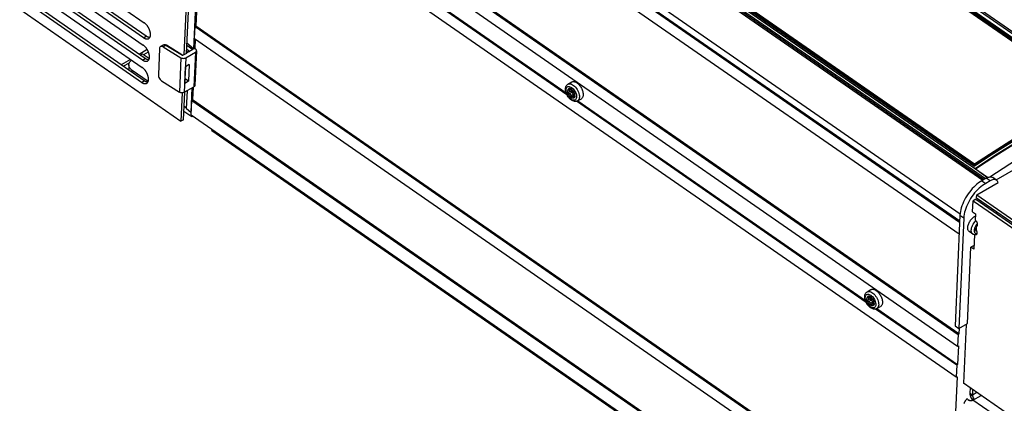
# Model space of a CAD drawing. Extents: x 0 to 594, y 0 to 420.
# Tile 30 of 55: x 495 to 535, y 105 to 121. Entities that reach past the tile are written whole.
import ezdxf

# ---------------------------------------------------------------- set-up
doc = ezdxf.new("R2010")
doc.units = 0
doc.header["$LTSCALE"] = 32.67
doc.layers.get('0').update_dxf_attribs({"linetype": 'CONTINUOUS'})
for name, color, linetype in [('DATUM_AXIS', 7, 'CONTINUOUS'), ('DRAFTS', 7, 'CONTINUOUS'), ('ROUNDS', 7, 'CONTINUOUS')]:
    doc.layers.add(name, color=color, linetype=linetype)

msp = doc.modelspace()

# ---------------------------------------------------------------- linework, layer by layer
at = {"color": 9, "linetype": 'CONTINUOUS'}
for p, q in [((509.017, 139.366), (540.111, 117.804)), ((503.48, 136.195), (534.604, 114.612)), ((502.57, 134.766), (533.657, 113.209)), ((499.781, 120.517), (499.89, 120.58)), ((500.702, 120.197), (500.593, 120.134)), ((500.639, 120.216), (500.603, 120.21)), ((500.65, 120.216), (500.639, 120.216)), ((500.702, 120.197), (500.691, 120.203)), ((501.396, 119.774), (500.702, 120.197)), ((501.58, 120.207), (501.83, 120.026)), ((501.572, 120.038), (501.697, 119.948)), ((501.931, 119.911), (501.867, 118.482)), ((499.74, 119.591), (499.848, 119.654)), ((501.33, 119.686), (501.266, 118.26)), ((501.536, 119.682), (501.472, 118.253)), ((499.698, 118.665), (499.807, 118.728)), ((517.475, 118.36), (517.432, 118.335)), ((517.553, 118.246), (517.452, 118.187)), ((517.612, 118.165), (517.511, 118.107)), ((517.533, 118.371), (517.522, 118.365)), ((517.657, 118.085), (517.626, 118.067)), ((534.562, 114.588), (534.721, 114.478)), ((533.653, 113.159), (533.812, 113.049)), ((529.89, 109.751), (529.846, 109.726)), ((529.968, 109.637), (529.867, 109.578)), ((530.026, 109.556), (529.925, 109.498)), ((529.947, 109.762), (529.937, 109.756)), ((530.071, 109.476), (530.04, 109.458))]:
    msp.add_line(p, q, dxfattribs=at)
at = {"color": 7, "linetype": 'CONTINUOUS'}
for p, q in [((534.64, 114.633), (503.516, 136.216)), ((502.521, 134.448), (533.64, 112.869)), ((502.557, 134.48), (533.642, 112.924)), ((502.499, 133.961), (533.618, 112.381)), ((517.802, 132.918), (539.315, 118)), ((517.951, 133.08), (540.04, 117.763)), ((502.353, 129.927), (533.61, 108.252)), ((512.623, 129.993), (534.712, 114.675)), ((512.826, 130.045), (534.255, 115.185)), ((502.317, 129.895), (533.573, 108.22)), ((502.295, 129.408), (533.552, 107.733)), ((502.34, 128.056), (533.494, 106.452)), ((501.783, 127.106), (501.456, 119.8)), ((501.564, 119.863), (501.89, 127.14)), ((502.184, 127.31), (501.859, 120.051)), ((517.348, 118.151), (505.302, 126.504)), ((505.373, 126.512), (517.314, 118.232)), ((495.533, 124.1), (499.809, 121.135)), ((499.781, 120.517), (495.505, 123.483)), ((499.89, 120.58), (495.613, 123.545)), ((495.491, 123.174), (499.767, 120.209)), ((499.74, 119.591), (495.463, 122.557)), ((499.848, 119.654), (495.572, 122.619)), ((495.45, 122.248), (499.726, 119.283)), ((494.643, 121.693), (501.333, 117.054)), ((499.698, 118.665), (495.422, 121.63)), ((499.807, 118.728), (495.53, 121.693)), ((501.953, 121.006), (533.107, 99.403)), ((500.563, 120.194), (500.483, 120.147)), ((500.593, 120.134), (501.33, 119.686)), ((500.727, 120.2), (500.718, 120.205)), ((501.412, 119.783), (500.727, 120.2)), ((501.859, 120.051), (501.583, 120.287)), ((499.937, 120.021), (499.601, 119.826)), ((499.787, 119.821), (499.982, 119.934)), ((500.443, 120.069), (500.395, 118.979)), ((501.449, 119.805), (501.396, 119.774)), ((501.449, 119.805), (501.456, 119.8)), ((501.564, 119.863), (501.456, 119.8)), ((501.536, 119.682), (501.931, 119.911)), ((501.83, 120.026), (501.564, 119.872)), ((501.569, 119.963), (501.637, 119.914)), ((501.859, 120.051), (501.896, 120.073)), ((501.939, 120.041), (501.896, 120.073)), ((501.977, 119.976), (501.913, 118.547)), ((499.242, 119.618), (498.85, 119.391)), ((498.939, 119.33), (499.195, 119.478)), ((501.49, 118.622), (501.521, 119.314)), ((501.507, 118.807), (501.53, 119.319)), ((501.676, 119.404), (501.521, 119.314)), ((501.676, 119.404), (501.645, 118.712)), ((500.531, 118.735), (501.266, 118.26)), ((501.472, 118.253), (501.867, 118.482)), ((501.645, 118.712), (501.49, 118.622)), ((501.507, 118.807), (501.498, 118.801)), ((501.645, 118.712), (501.507, 118.807)), ((517.389, 118.59), (517.545, 118.681)), ((501.385, 118.231), (501.333, 117.054)), ((501.441, 117.117), (501.492, 118.265)), ((501.786, 118.435), (501.74, 117.41)), ((517.433, 118.26), (517.425, 118.256)), ((517.533, 118.317), (517.433, 118.259)), ((517.541, 118.367), (517.517, 118.353)), ((517.532, 118.28), (517.523, 118.31)), ((517.544, 118.251), (517.532, 118.28)), ((517.65, 118.128), (517.581, 118.088)), ((517.639, 118.122), (517.637, 118.123)), ((517.663, 118.203), (517.649, 118.237)), ((517.656, 118.177), (517.658, 118.178)), ((517.659, 118.178), (517.658, 118.178)), ((517.673, 118.168), (517.663, 118.203)), ((517.679, 118.135), (517.673, 118.168)), ((517.68, 118.104), (517.679, 118.135)), ((501.816, 117.95), (532.97, 96.346)), ((529.762, 109.542), (517.74, 117.879)), ((517.79, 117.898), (517.946, 117.988)), ((517.793, 117.9), (529.728, 109.623)), ((501.457, 117.475), (501.785, 117.248)), ((501.74, 117.41), (501.757, 117.42)), ((501.785, 117.248), (501.787, 117.299)), ((501.785, 117.248), (501.826, 117.272)), ((501.441, 117.117), (501.333, 117.054)), ((502.613, 116.674), (502.615, 116.725)), ((502.613, 116.674), (534.338, 94.673)), ((533.653, 113.159), (533.447, 108.567)), ((533.812, 113.049), (533.606, 108.457)), ((534.183, 112.377), (534.034, 112.48)), ((534.335, 112.651), (534.336, 112.658)), ((534.336, 112.647), (534.335, 112.651)), ((534.337, 112.645), (534.336, 112.647)), ((534.338, 112.645), (534.337, 112.645)), ((529.804, 109.982), (529.959, 110.072)), ((529.848, 109.651), (529.84, 109.647)), ((529.947, 109.708), (529.848, 109.651)), ((529.955, 109.758), (529.931, 109.744)), ((529.946, 109.671), (529.937, 109.701)), ((529.959, 109.642), (529.946, 109.671)), ((530.064, 109.52), (529.995, 109.48)), ((530.054, 109.513), (530.052, 109.515)), ((530.078, 109.594), (530.064, 109.628)), ((530.071, 109.568), (530.072, 109.569)), ((530.074, 109.569), (530.072, 109.569)), ((530.088, 109.559), (530.078, 109.594)), ((530.093, 109.526), (530.088, 109.559)), ((530.094, 109.495), (530.093, 109.526)), ((533.516, 106.939), (530.155, 109.27)), ((530.205, 109.289), (530.36, 109.38)), ((530.207, 109.291), (533.553, 106.971)), ((533.447, 108.567), (533.606, 108.457)), ((533.61, 108.252), (533.573, 108.22)), ((533.62, 108.465), (533.61, 108.252)), ((533.573, 108.22), (533.552, 107.733)), ((533.552, 107.733), (533.587, 107.743)), ((533.587, 107.743), (533.553, 106.971)), ((533.516, 106.939), (533.494, 106.452)), ((533.553, 106.971), (533.516, 106.939)), ((533.53, 106.462), (533.258, 100.396)), ((533.494, 106.452), (533.53, 106.462))]:
    msp.add_line(p, q, dxfattribs=at)
for points in [[(499.995, 120.48), (499.999, 120.482), (500.006, 120.487), (500.013, 120.492), (500.019, 120.498), (500.025, 120.504), (500.031, 120.51), (500.036, 120.518), (500.041, 120.525), (500.046, 120.533), (500.05, 120.542), (500.054, 120.55), (500.057, 120.56), (500.06, 120.569), (500.063, 120.579), (500.065, 120.59), (500.067, 120.601), (500.069, 120.612), (500.07, 120.623), (500.071, 120.635), (500.071, 120.647), (500.071, 120.659), (500.071, 120.671), (500.07, 120.684), (500.068, 120.697), (500.067, 120.71), (500.065, 120.723), (500.062, 120.737), (500.059, 120.75), (500.056, 120.764), (500.052, 120.778), (500.048, 120.792), (500.044, 120.805), (500.039, 120.819), (500.034, 120.833), (500.028, 120.847), (500.023, 120.861), (500.017, 120.875), (500.01, 120.889), (500.003, 120.902), (499.996, 120.916), (499.989, 120.929), (499.981, 120.942), (499.973, 120.956), (499.965, 120.968), (499.956, 120.981), (499.948, 120.994), (499.939, 121.006), (499.93, 121.018), (499.92, 121.029), (499.911, 121.041), (499.901, 121.052), (499.891, 121.063), (499.881, 121.073), (499.871, 121.083), (499.861, 121.093), (499.851, 121.102), (499.84, 121.111), (499.83, 121.119), (499.819, 121.127), (499.809, 121.135)], [(499.781, 120.517), (499.792, 120.51), (499.802, 120.504), (499.813, 120.497), (499.823, 120.492), (499.834, 120.487), (499.844, 120.482), (499.855, 120.478), (499.865, 120.474), (499.875, 120.471), (499.885, 120.468), (499.895, 120.466), (499.905, 120.464), (499.915, 120.463), (499.924, 120.463), (499.933, 120.463), (499.942, 120.463), (499.951, 120.465), (499.96, 120.466), (499.968, 120.468), (499.976, 120.471), (499.984, 120.474), (499.992, 120.478), (499.995, 120.48)], [(500.041, 120.526), (500.032, 120.526), (500.023, 120.526), (500.013, 120.527), (500.004, 120.529), (499.994, 120.531), (499.984, 120.534), (499.973, 120.537), (499.963, 120.541), (499.953, 120.545), (499.942, 120.549), (499.932, 120.555), (499.921, 120.56), (499.911, 120.566), (499.9, 120.573), (499.89, 120.58)], [(499.954, 119.554), (499.957, 119.556), (499.964, 119.561), (499.971, 119.566), (499.977, 119.572), (499.983, 119.578), (499.989, 119.584), (499.994, 119.592), (499.999, 119.599), (500.004, 119.607), (500.008, 119.616), (500.012, 119.624), (500.016, 119.634), (500.019, 119.643), (500.022, 119.653), (500.024, 119.664), (500.026, 119.674), (500.027, 119.686), (500.029, 119.697), (500.029, 119.709), (500.03, 119.721), (500.029, 119.733), (500.029, 119.745), (500.028, 119.758), (500.027, 119.771), (500.025, 119.784), (500.023, 119.797), (500.021, 119.811), (500.018, 119.824), (500.014, 119.838), (500.011, 119.852), (500.007, 119.865), (500.002, 119.879), (499.998, 119.893), (499.992, 119.907), (499.987, 119.921), (499.981, 119.935), (499.975, 119.949), (499.969, 119.962), (499.962, 119.976), (499.955, 119.99), (499.947, 120.003), (499.94, 120.016), (499.932, 120.029), (499.923, 120.042), (499.915, 120.055), (499.906, 120.068), (499.897, 120.08), (499.888, 120.092), (499.879, 120.103), (499.869, 120.115), (499.86, 120.126), (499.85, 120.137), (499.84, 120.147), (499.83, 120.157), (499.819, 120.167), (499.809, 120.176), (499.799, 120.185), (499.788, 120.193), (499.778, 120.201), (499.767, 120.209)], [(500.483, 120.147), (500.479, 120.145), (500.46, 120.126), (500.448, 120.101), (500.443, 120.069)], [(500.593, 120.134), (500.561, 120.149), (500.53, 120.156), (500.502, 120.155), (500.483, 120.147)], [(500.645, 120.221), (500.624, 120.217), (500.598, 120.21), (500.575, 120.2), (500.563, 120.194)], [(500.666, 120.222), (500.652, 120.221), (500.645, 120.221)], [(500.693, 120.217), (500.691, 120.217), (500.679, 120.22), (500.666, 120.222)], [(500.718, 120.205), (500.702, 120.213), (500.693, 120.217)], [(501.931, 119.911), (501.955, 119.929), (501.971, 119.951), (501.977, 119.976)], [(501.977, 119.976), (501.974, 119.998), (501.961, 120.021), (501.939, 120.041)], [(499.912, 118.628), (499.916, 118.63), (499.923, 118.635), (499.93, 118.64), (499.936, 118.645), (499.942, 118.652), (499.948, 118.658), (499.953, 118.665), (499.958, 118.673), (499.963, 118.681), (499.967, 118.689), (499.971, 118.698), (499.974, 118.708), (499.977, 118.717), (499.98, 118.727), (499.982, 118.738), (499.984, 118.748), (499.986, 118.759), (499.987, 118.771), (499.988, 118.783), (499.988, 118.795), (499.988, 118.807), (499.987, 118.819), (499.987, 118.832), (499.985, 118.845), (499.984, 118.858), (499.982, 118.871), (499.979, 118.885), (499.976, 118.898), (499.973, 118.912), (499.969, 118.926), (499.965, 118.939), (499.961, 118.953), (499.956, 118.967), (499.951, 118.981), (499.945, 118.995), (499.94, 119.009), (499.933, 119.023), (499.927, 119.036), (499.92, 119.05), (499.913, 119.064), (499.906, 119.077), (499.898, 119.09), (499.89, 119.103), (499.882, 119.116), (499.873, 119.129), (499.865, 119.141), (499.856, 119.154), (499.847, 119.166), (499.837, 119.177), (499.828, 119.189), (499.818, 119.2), (499.808, 119.21), (499.798, 119.221), (499.788, 119.231), (499.778, 119.24), (499.768, 119.25), (499.757, 119.259), (499.747, 119.267), (499.736, 119.275), (499.726, 119.283)], [(499.74, 119.591), (499.75, 119.584), (499.761, 119.578), (499.771, 119.571), (499.782, 119.566), (499.792, 119.56), (499.803, 119.556), (499.813, 119.552), (499.823, 119.548), (499.834, 119.545), (499.844, 119.542), (499.854, 119.54), (499.863, 119.538), (499.873, 119.537), (499.882, 119.537), (499.892, 119.537), (499.901, 119.537), (499.91, 119.538), (499.918, 119.54), (499.927, 119.542), (499.935, 119.545), (499.943, 119.548), (499.95, 119.552), (499.954, 119.554)], [(500, 119.6), (499.991, 119.6), (499.981, 119.6), (499.972, 119.601), (499.962, 119.603), (499.952, 119.605), (499.942, 119.608), (499.932, 119.611), (499.922, 119.614), (499.911, 119.619), (499.901, 119.623), (499.89, 119.629), (499.88, 119.634), (499.869, 119.64), (499.859, 119.647), (499.848, 119.654)], [(501.33, 119.686), (501.36, 119.671), (501.396, 119.662), (501.433, 119.658), (501.471, 119.661), (501.506, 119.669), (501.536, 119.682)], [(500.395, 118.979), (500.397, 118.943), (500.406, 118.904), (500.421, 118.864), (500.443, 118.826), (500.469, 118.79), (500.499, 118.76), (500.531, 118.735)], [(499.698, 118.665), (499.709, 118.658), (499.719, 118.651), (499.73, 118.645), (499.74, 118.64), (499.751, 118.634), (499.761, 118.63), (499.772, 118.626), (499.782, 118.622), (499.792, 118.619), (499.802, 118.616), (499.812, 118.614), (499.822, 118.612), (499.831, 118.611), (499.841, 118.611), (499.85, 118.611), (499.859, 118.611), (499.868, 118.612), (499.877, 118.614), (499.885, 118.616), (499.893, 118.619), (499.901, 118.622), (499.909, 118.626), (499.912, 118.628)], [(499.958, 118.674), (499.949, 118.674), (499.94, 118.674), (499.93, 118.675), (499.921, 118.677), (499.911, 118.679), (499.901, 118.682), (499.89, 118.685), (499.88, 118.688), (499.87, 118.693), (499.859, 118.697), (499.849, 118.702), (499.838, 118.708), (499.828, 118.714), (499.817, 118.721), (499.807, 118.728)], [(501.913, 118.547), (501.907, 118.522), (501.891, 118.5), (501.867, 118.482)], [(517.288, 118.399), (517.291, 118.433), (517.297, 118.464), (517.307, 118.493), (517.319, 118.518), (517.334, 118.541), (517.35, 118.56), (517.369, 118.577), (517.389, 118.59)], [(517.545, 118.681), (517.565, 118.69), (517.587, 118.696), (517.611, 118.698), (517.636, 118.696), (517.662, 118.69), (517.689, 118.681), (517.717, 118.669), (517.745, 118.653), (517.773, 118.633), (517.801, 118.611), (517.828, 118.585), (517.854, 118.558), (517.879, 118.527), (517.903, 118.495), (517.925, 118.462), (517.945, 118.426), (517.964, 118.39), (517.98, 118.354), (517.993, 118.317), (518.004, 118.28), (518.013, 118.244), (518.018, 118.209), (518.021, 118.175), (518.021, 118.143)], [(501.472, 118.253), (501.442, 118.239), (501.407, 118.232), (501.369, 118.23), (501.332, 118.234), (501.296, 118.244), (501.266, 118.26)], [(501.564, 118.306), (501.572, 118.284), (501.585, 118.26), (501.595, 118.246)], [(517.79, 117.898), (517.767, 117.887), (517.743, 117.879), (517.716, 117.874), (517.687, 117.874), (517.657, 117.877), (517.626, 117.884), (517.594, 117.896), (517.562, 117.912), (517.531, 117.931), (517.5, 117.954), (517.471, 117.98), (517.444, 118.009), (517.418, 118.039), (517.394, 118.071), (517.372, 118.105), (517.353, 118.141), (517.335, 118.177), (517.32, 118.214), (517.308, 118.251), (517.298, 118.289), (517.291, 118.326), (517.288, 118.363), (517.288, 118.399)], [(517.536, 118.379), (517.509, 118.394), (517.483, 118.404), (517.459, 118.408), (517.437, 118.406), (517.417, 118.399), (517.401, 118.385), (517.388, 118.366), (517.38, 118.342), (517.376, 118.314)], [(517.68, 118.104), (517.679, 118.089), (517.676, 118.075), (517.672, 118.062), (517.668, 118.051), (517.662, 118.04), (517.655, 118.031), (517.646, 118.024), (517.637, 118.018), (517.628, 118.013), (517.617, 118.01), (517.605, 118.009), (517.593, 118.009), (517.581, 118.011), (517.568, 118.015), (517.555, 118.02), (517.541, 118.026), (517.527, 118.034), (517.514, 118.044), (517.5, 118.055), (517.487, 118.067), (517.474, 118.08), (517.462, 118.094), (517.45, 118.109), (517.438, 118.125), (517.428, 118.142), (517.418, 118.159), (517.409, 118.176), (517.401, 118.194), (517.394, 118.212), (517.388, 118.23), (517.383, 118.248), (517.38, 118.265), (517.378, 118.282), (517.376, 118.298), (517.376, 118.314)], [(517.452, 118.187), (517.442, 118.19), (517.432, 118.195), (517.424, 118.202), (517.418, 118.21), (517.414, 118.219), (517.412, 118.228), (517.413, 118.237)], [(517.425, 118.256), (517.423, 118.254), (517.418, 118.25), (517.415, 118.244), (517.413, 118.237)], [(517.418, 118.359), (517.418, 118.366), (517.421, 118.371), (517.424, 118.374)], [(517.432, 118.335), (517.425, 118.343), (517.42, 118.351), (517.418, 118.359)], [(517.424, 118.374), (517.426, 118.375), (517.433, 118.376), (517.441, 118.375), (517.451, 118.373), (517.46, 118.368)], [(517.432, 118.335), (517.439, 118.326), (517.445, 118.316), (517.449, 118.308), (517.451, 118.299), (517.452, 118.29)], [(517.433, 118.26), (517.439, 118.263), (517.446, 118.271), (517.45, 118.279), (517.452, 118.29)], [(517.452, 118.187), (517.462, 118.185), (517.472, 118.182), (517.481, 118.176), (517.489, 118.169), (517.497, 118.16), (517.503, 118.149), (517.508, 118.137), (517.511, 118.122)], [(517.517, 118.353), (517.516, 118.353), (517.511, 118.351), (517.505, 118.351), (517.498, 118.352), (517.489, 118.354), (517.48, 118.357), (517.471, 118.362), (517.46, 118.368)], [(517.553, 118.059), (517.551, 118.058), (517.544, 118.056), (517.536, 118.057), (517.529, 118.061), (517.522, 118.067), (517.516, 118.076), (517.513, 118.085), (517.511, 118.096), (517.511, 118.122)], [(517.522, 118.365), (517.522, 118.359), (517.52, 118.355), (517.517, 118.353)], [(517.519, 118.296), (517.521, 118.307), (517.524, 118.312)], [(517.52, 118.299), (517.52, 118.29), (517.523, 118.281)], [(517.522, 118.365), (517.523, 118.369), (517.525, 118.371)], [(517.553, 118.246), (517.546, 118.249), (517.539, 118.255), (517.532, 118.263), (517.527, 118.272), (517.523, 118.281)], [(517.525, 118.371), (517.526, 118.372), (517.53, 118.372), (517.536, 118.369), (517.543, 118.365), (517.55, 118.359), (517.558, 118.352), (517.565, 118.344), (517.571, 118.336), (517.575, 118.328)], [(517.533, 118.317), (517.536, 118.319), (517.541, 118.326), (517.544, 118.334), (517.546, 118.344)], [(517.587, 118.333), (517.562, 118.358), (517.536, 118.379)], [(517.546, 118.344), (517.545, 118.355), (517.543, 118.365)], [(517.612, 118.165), (517.608, 118.179), (517.603, 118.194), (517.595, 118.208), (517.586, 118.221), (517.575, 118.232), (517.564, 118.24), (517.553, 118.246)], [(517.564, 118.07), (517.558, 118.063), (517.553, 118.059)], [(517.564, 118.07), (517.57, 118.079), (517.576, 118.085), (517.581, 118.088)], [(517.634, 118.248), (517.628, 118.253), (517.622, 118.259), (517.616, 118.266), (517.61, 118.274), (517.604, 118.283), (517.597, 118.292), (517.591, 118.301), (517.585, 118.31), (517.58, 118.319), (517.575, 118.328)], [(517.581, 118.088), (517.583, 118.09), (517.59, 118.092), (517.598, 118.092), (517.606, 118.089), (517.613, 118.084), (517.62, 118.077), (517.631, 118.059)], [(517.649, 118.237), (517.632, 118.271), (517.611, 118.303), (517.587, 118.333)], [(517.637, 118.123), (517.63, 118.129), (517.623, 118.137), (517.618, 118.146), (517.614, 118.156), (517.612, 118.165)], [(517.647, 118.127), (517.632, 118.137), (517.616, 118.152)], [(517.647, 118.053), (517.646, 118.052), (517.641, 118.052), (517.636, 118.054), (517.631, 118.059)], [(517.634, 118.248), (517.639, 118.242), (517.644, 118.234), (517.649, 118.225), (517.654, 118.216), (517.657, 118.207), (517.66, 118.198), (517.661, 118.19)], [(517.656, 118.069), (517.654, 118.061), (517.65, 118.055), (517.647, 118.053)], [(517.648, 118.153), (517.649, 118.162), (517.65, 118.168), (517.652, 118.173), (517.655, 118.176), (517.656, 118.177)], [(517.655, 118.1), (517.652, 118.112), (517.65, 118.124), (517.649, 118.134), (517.648, 118.143), (517.648, 118.153)], [(517.655, 118.1), (517.656, 118.089), (517.657, 118.078), (517.656, 118.069)], [(517.661, 118.19), (517.662, 118.184), (517.66, 118.18), (517.659, 118.178)], [(518.021, 118.143), (518.018, 118.113), (518.013, 118.085), (518.004, 118.06), (517.993, 118.037), (517.98, 118.017), (517.964, 118.001), (517.946, 117.988)], [(539.123, 118.006), (538.431, 117.661), (537.737, 117.296), (537.042, 116.912), (536.346, 116.509), (535.649, 116.086), (534.952, 115.645), (534.255, 115.185)], [(534.562, 114.588), (534.494, 114.546), (534.426, 114.498), (534.359, 114.445), (534.292, 114.387), (534.227, 114.325), (534.164, 114.259), (534.103, 114.189), (534.044, 114.116), (533.989, 114.04), (533.937, 113.961), (533.888, 113.881), (533.843, 113.8), (533.803, 113.717), (533.766, 113.634), (533.735, 113.552), (533.708, 113.47), (533.687, 113.389), (533.67, 113.31), (533.659, 113.233), (533.653, 113.159)], [(534.721, 114.478), (534.653, 114.436), (534.585, 114.388), (534.517, 114.335), (534.451, 114.277), (534.386, 114.215), (534.323, 114.149), (534.261, 114.079), (534.203, 114.006), (534.147, 113.93), (534.095, 113.851), (534.047, 113.771), (534.002, 113.69), (533.961, 113.607), (533.925, 113.524), (533.894, 113.442), (533.867, 113.36), (533.845, 113.279), (533.829, 113.2), (533.818, 113.123), (533.812, 113.049)], [(533.973, 112.641), (533.976, 112.673), (533.982, 112.706), (533.99, 112.741), (534.002, 112.776), (534.016, 112.811), (534.033, 112.847), (534.052, 112.882), (534.073, 112.916), (534.096, 112.95), (534.121, 112.981), (534.147, 113.012), (534.175, 113.039), (534.203, 113.065), (534.232, 113.088), (534.261, 113.108), (534.288, 113.123)], [(534.034, 112.48), (534.017, 112.494), (534.003, 112.512), (533.991, 112.532), (533.982, 112.556), (533.976, 112.582), (533.973, 112.61), (533.973, 112.641)], [(534.319, 112.345), (534.314, 112.345), (534.284, 112.344), (534.255, 112.347), (534.229, 112.354), (534.205, 112.364), (534.183, 112.377)], [(534.335, 112.567), (534.332, 112.559), (534.331, 112.551), (534.33, 112.543), (534.331, 112.536)], [(529.702, 109.79), (529.705, 109.824), (529.712, 109.855), (529.721, 109.884), (529.733, 109.909), (529.748, 109.932), (529.765, 109.951), (529.783, 109.968), (529.804, 109.982)], [(529.959, 110.072), (529.98, 110.081), (530.002, 110.087), (530.025, 110.089), (530.051, 110.087), (530.077, 110.082), (530.104, 110.072), (530.132, 110.06), (530.159, 110.044), (530.187, 110.024), (530.215, 110.002), (530.242, 109.977), (530.268, 109.949), (530.294, 109.919), (530.317, 109.886), (530.339, 109.853), (530.36, 109.818), (530.378, 109.782), (530.394, 109.745), (530.408, 109.708), (530.419, 109.672), (530.427, 109.636), (530.433, 109.6), (530.436, 109.567), (530.436, 109.534)], [(530.205, 109.289), (530.182, 109.278), (530.157, 109.27), (530.13, 109.266), (530.102, 109.265), (530.072, 109.268), (530.04, 109.275), (530.009, 109.287), (529.976, 109.303), (529.945, 109.322), (529.915, 109.345), (529.886, 109.371), (529.858, 109.4), (529.833, 109.43), (529.809, 109.463), (529.787, 109.497), (529.767, 109.532), (529.75, 109.568), (529.734, 109.605), (529.722, 109.642), (529.712, 109.68), (529.706, 109.717), (529.702, 109.754), (529.702, 109.79)], [(529.95, 109.77), (529.924, 109.785), (529.898, 109.795), (529.873, 109.8), (529.851, 109.798), (529.831, 109.79), (529.815, 109.776), (529.803, 109.757), (529.795, 109.733), (529.791, 109.705)], [(530.094, 109.495), (530.093, 109.48), (530.091, 109.466), (530.087, 109.453), (530.082, 109.442), (530.076, 109.431), (530.069, 109.423), (530.061, 109.415), (530.052, 109.409), (530.042, 109.405), (530.031, 109.402), (530.02, 109.4), (530.008, 109.401), (529.995, 109.402), (529.982, 109.406), (529.969, 109.411), (529.955, 109.418), (529.942, 109.426), (529.928, 109.435), (529.915, 109.446), (529.901, 109.458), (529.889, 109.471), (529.876, 109.485), (529.864, 109.5), (529.853, 109.516), (529.842, 109.533), (529.832, 109.55), (529.823, 109.567), (529.815, 109.585), (529.809, 109.603), (529.803, 109.621), (529.798, 109.639), (529.794, 109.656), (529.792, 109.673), (529.791, 109.69), (529.791, 109.705)], [(529.84, 109.647), (529.837, 109.645), (529.833, 109.641), (529.829, 109.635), (529.827, 109.628)], [(529.867, 109.578), (529.857, 109.581), (529.847, 109.586), (529.839, 109.593), (529.833, 109.601), (529.829, 109.61), (529.827, 109.62), (529.827, 109.628)], [(529.833, 109.75), (529.833, 109.757), (529.836, 109.762), (529.839, 109.765)], [(529.846, 109.726), (529.839, 109.734), (529.835, 109.743), (529.833, 109.75)], [(529.839, 109.765), (529.841, 109.766), (529.847, 109.767), (529.856, 109.767), (529.865, 109.764), (529.875, 109.759)], [(529.846, 109.726), (529.854, 109.717), (529.86, 109.707), (529.863, 109.699), (529.866, 109.69), (529.866, 109.681)], [(529.848, 109.651), (529.853, 109.654), (529.86, 109.662), (529.864, 109.67), (529.866, 109.681)], [(529.867, 109.578), (529.877, 109.576), (529.886, 109.573), (529.895, 109.568), (529.903, 109.56), (529.911, 109.551), (529.918, 109.541), (529.923, 109.528), (529.925, 109.513)], [(529.931, 109.744), (529.931, 109.744), (529.926, 109.742), (529.92, 109.742), (529.912, 109.743), (529.904, 109.745), (529.895, 109.749), (529.885, 109.753), (529.875, 109.759)], [(529.968, 109.45), (529.966, 109.449), (529.958, 109.447), (529.95, 109.448), (529.943, 109.452), (529.936, 109.458), (529.931, 109.467), (529.927, 109.476), (529.925, 109.487), (529.925, 109.513)], [(529.937, 109.756), (529.936, 109.751), (529.934, 109.747), (529.931, 109.744)], [(529.934, 109.688), (529.935, 109.698), (529.939, 109.703)], [(529.934, 109.69), (529.935, 109.682), (529.937, 109.673)], [(529.937, 109.756), (529.938, 109.761), (529.939, 109.762)], [(529.968, 109.637), (529.96, 109.641), (529.953, 109.647), (529.947, 109.654), (529.941, 109.663), (529.937, 109.673)], [(529.939, 109.762), (529.94, 109.763), (529.945, 109.763), (529.95, 109.761), (529.957, 109.756), (529.965, 109.751), (529.972, 109.743), (529.979, 109.736), (529.985, 109.727), (529.99, 109.719)], [(529.947, 109.708), (529.95, 109.71), (529.955, 109.717), (529.959, 109.725), (529.96, 109.735)], [(530.002, 109.724), (529.976, 109.749), (529.95, 109.77)], [(529.96, 109.735), (529.96, 109.747), (529.958, 109.756)], [(530.026, 109.556), (530.023, 109.571), (530.017, 109.585), (530.009, 109.599), (530, 109.612), (529.99, 109.623), (529.979, 109.631), (529.968, 109.637)], [(529.978, 109.461), (529.984, 109.47), (529.991, 109.477), (529.995, 109.48)], [(530.048, 109.639), (530.043, 109.644), (530.037, 109.65), (530.031, 109.657), (530.024, 109.665), (530.018, 109.674), (530.012, 109.683), (530.006, 109.692), (530, 109.701), (529.995, 109.711), (529.99, 109.719)], [(529.995, 109.48), (529.998, 109.481), (530.005, 109.483), (530.012, 109.483), (530.02, 109.48), (530.027, 109.476), (530.034, 109.468), (530.045, 109.451)], [(530.064, 109.628), (530.046, 109.662), (530.025, 109.695), (530.002, 109.724)], [(530.052, 109.515), (530.044, 109.521), (530.038, 109.528), (530.032, 109.537), (530.028, 109.547), (530.026, 109.556)], [(530.061, 109.518), (530.046, 109.528), (530.03, 109.543)], [(530.048, 109.639), (530.053, 109.633), (530.059, 109.625), (530.064, 109.617), (530.068, 109.608), (530.072, 109.598), (530.074, 109.589), (530.076, 109.582)], [(530.063, 109.544), (530.064, 109.553), (530.065, 109.559), (530.067, 109.564), (530.069, 109.567), (530.071, 109.568)], [(530.069, 109.491), (530.066, 109.503), (530.065, 109.515), (530.063, 109.525), (530.063, 109.535), (530.063, 109.544)], [(530.069, 109.491), (530.071, 109.48), (530.071, 109.469), (530.07, 109.46)], [(530.076, 109.582), (530.076, 109.575), (530.075, 109.571), (530.074, 109.569)], [(530.436, 109.534), (530.433, 109.504), (530.427, 109.476), (530.419, 109.451), (530.408, 109.428), (530.394, 109.409), (530.378, 109.392), (530.36, 109.38)], [(529.978, 109.461), (529.973, 109.454), (529.968, 109.45)], [(530.062, 109.444), (530.06, 109.443), (530.056, 109.443), (530.05, 109.445), (530.045, 109.451)], [(530.07, 109.46), (530.068, 109.452), (530.065, 109.446), (530.062, 109.444)]]:
    msp.add_lwpolyline(points, dxfattribs=at)
at = {"color": 9, "linetype": 'CONTINUOUS'}
for points in [[(500.603, 120.21), (500.57, 120.198), (500.563, 120.194)], [(500.639, 120.216), (500.644, 120.22), (500.645, 120.221)], [(500.67, 120.213), (500.66, 120.215), (500.65, 120.216)], [(500.67, 120.213), (500.683, 120.218), (500.693, 120.217)], [(500.691, 120.203), (500.68, 120.208), (500.67, 120.213)], [(500.702, 120.197), (500.715, 120.202), (500.726, 120.201), (500.727, 120.2)], [(517.311, 118.359), (517.315, 118.396), (517.325, 118.427), (517.34, 118.453), (517.359, 118.473), (517.382, 118.487), (517.409, 118.494), (517.44, 118.494), (517.472, 118.486), (517.505, 118.472), (517.54, 118.452), (517.573, 118.425)], [(517.389, 118.59), (517.397, 118.595), (517.428, 118.605), (517.464, 118.607), (517.502, 118.602), (517.542, 118.588), (517.583, 118.567), (517.624, 118.538), (517.665, 118.503), (517.703, 118.462), (517.74, 118.416), (517.773, 118.366), (517.801, 118.314), (517.825, 118.26), (517.844, 118.206), (517.857, 118.153), (517.865, 118.101), (517.866, 118.053)], [(501.577, 118.314), (501.583, 118.284), (501.595, 118.255)], [(517.745, 118.058), (517.741, 118.022), (517.731, 117.99), (517.717, 117.964), (517.698, 117.944), (517.674, 117.93), (517.647, 117.924), (517.617, 117.924), (517.585, 117.931), (517.551, 117.945), (517.517, 117.966), (517.483, 117.993), (517.45, 118.024), (517.42, 118.061), (517.392, 118.101), (517.367, 118.144), (517.346, 118.188), (517.33, 118.232), (517.318, 118.277), (517.312, 118.319), (517.311, 118.359)], [(517.573, 118.425), (517.606, 118.393), (517.637, 118.357), (517.665, 118.317), (517.69, 118.274), (517.71, 118.23), (517.727, 118.185), (517.738, 118.141)], [(517.738, 118.141), (517.744, 118.098), (517.745, 118.058)], [(517.866, 118.053), (517.86, 118.009), (517.849, 117.971), (517.832, 117.938), (517.81, 117.912), (517.79, 117.898)], [(529.804, 109.982), (529.811, 109.986), (529.843, 109.996), (529.878, 109.999), (529.916, 109.993), (529.956, 109.979), (529.997, 109.958), (530.039, 109.929), (530.079, 109.894), (530.118, 109.853), (530.154, 109.807), (530.187, 109.758), (530.216, 109.705), (530.24, 109.651), (530.259, 109.597), (530.272, 109.544), (530.279, 109.492), (530.28, 109.444)], [(529.725, 109.751), (529.73, 109.787), (529.739, 109.818), (529.754, 109.844), (529.773, 109.865), (529.797, 109.878), (529.824, 109.885), (529.854, 109.885), (529.886, 109.878), (529.92, 109.863), (529.954, 109.843), (529.988, 109.816)], [(530.16, 109.449), (530.156, 109.413), (530.146, 109.382), (530.131, 109.355), (530.112, 109.335), (530.089, 109.322), (530.061, 109.315), (530.031, 109.315), (529.999, 109.322), (529.965, 109.337), (529.931, 109.357), (529.898, 109.384), (529.865, 109.416), (529.834, 109.452), (529.806, 109.492), (529.781, 109.535), (529.76, 109.579), (529.744, 109.624), (529.733, 109.668), (529.726, 109.711), (529.725, 109.751)], [(529.988, 109.816), (530.02, 109.784), (530.051, 109.748), (530.079, 109.708), (530.104, 109.665), (530.125, 109.621), (530.141, 109.576), (530.153, 109.532)], [(530.153, 109.532), (530.159, 109.489), (530.16, 109.449)], [(530.28, 109.444), (530.275, 109.4), (530.264, 109.362), (530.247, 109.329), (530.224, 109.304), (530.205, 109.289)]]:
    msp.add_lwpolyline(points, dxfattribs=at)
at = {"layer": 'DATUM_AXIS', "color": 7, "linetype": 'CONTINUOUS'}
for p, q in [((499.645, 119.795), (499.743, 119.852)), ((499.743, 119.852), (500.023, 119.658)), ((499.173, 119.394), (499.164, 119.201)), ((499.165, 119.173), (499.164, 119.201)), ((499.973, 118.703), (499.311, 119.162)), ((501.566, 117.598), (501.466, 117.668)), ((535.15, 114.622), (539.701, 117.259)), ((534.347, 113.999), (535.235, 114.513)), ((534.342, 113.883), (534.347, 113.999)), ((534.347, 113.999), (538.952, 110.805)), ((534.175, 113.297), (534.196, 113.76)), ((534.304, 113.823), (534.196, 113.76)), ((534.196, 113.76), (538.801, 110.567)), ((534.304, 113.823), (538.909, 110.63)), ((534.342, 113.883), (538.947, 110.69)), ((534.175, 113.297), (534.292, 113.216)), ((534.292, 113.216), (534.28, 112.947)), ((534.311, 112.925), (534.28, 112.947)), ((534.367, 112.811), (534.362, 112.72)), ((534.253, 112.347), (534.227, 111.75)), ((534.345, 112.691), (534.331, 112.66)), ((534.333, 112.526), (534.345, 112.518)), ((534.338, 112.645), (534.34, 112.644)), ((534.34, 112.644), (534.341, 112.642)), ((534.362, 112.72), (534.345, 112.691)), ((534.352, 112.479), (534.348, 112.388)), ((533.967, 108.667), (534.109, 111.831)), ((534.218, 111.894), (534.109, 111.831)), ((534.227, 111.75), (534.109, 111.831)), ((534.233, 111.884), (534.218, 111.894)), ((533.606, 108.457), (533.967, 108.667)), ((533.909, 108.633), (533.8, 106.197)), ((540.768, 101.365), (533.8, 106.197)), ((534.073, 106.008), (534.063, 105.786)), ((534.177, 105.936), (534.167, 105.714)), ((533.982, 105.525), (534.051, 105.477))]:
    msp.add_line(p, q, dxfattribs=at)
at = {"layer": 'DATUM_AXIS', "color": 9, "linetype": 'CONTINUOUS'}
for p, q in [((499.307, 119.075), (499.311, 119.162)), ((535.184, 113.299), (535.156, 113.233)), ((534.266, 112.644), (534.256, 112.615)), ((534.167, 105.714), (534.346, 105.818)), ((534.063, 105.786), (534.167, 105.714)), ((534.07, 105.709), (534.17, 105.676)), ((534.215, 105.576), (534.161, 105.509)), ((534.193, 105.485), (534.538, 105.685)), ((534.986, 104.935), (534.193, 105.485))]:
    msp.add_line(p, q, dxfattribs=at)
at = {"layer": 'DATUM_AXIS', "color": 7, "linetype": 'CONTINUOUS'}
for points in [[(499.173, 119.394), (499.176, 119.424), (499.185, 119.454), (499.198, 119.484), (499.215, 119.513), (499.237, 119.54), (499.264, 119.565), (499.289, 119.585)], [(499.311, 119.162), (499.279, 119.187), (499.25, 119.213), (499.226, 119.241), (499.206, 119.27), (499.191, 119.3), (499.18, 119.33), (499.174, 119.362), (499.173, 119.394)], [(535.17, 114.608), (535.159, 114.614), (535.137, 114.625), (535.112, 114.632), (535.086, 114.636), (535.058, 114.636), (535.029, 114.632), (534.998, 114.625), (534.967, 114.614), (534.934, 114.6), (534.902, 114.583)], [(535.235, 114.513), (535.225, 114.539), (535.212, 114.563), (535.197, 114.583), (535.18, 114.6), (535.17, 114.608)], [(535.155, 113.233), (535.165, 113.259), (535.183, 113.299)], [(534.311, 112.925), (534.319, 112.919), (534.327, 112.911), (534.335, 112.902), (534.342, 112.893), (534.348, 112.882), (534.354, 112.871), (534.359, 112.859), (534.362, 112.847), (534.365, 112.834), (534.366, 112.822), (534.367, 112.811)], [(534.331, 112.66), (534.32, 112.63), (534.313, 112.6), (534.31, 112.573)], [(534.352, 112.479), (534.343, 112.485), (534.335, 112.492), (534.328, 112.5), (534.322, 112.509), (534.317, 112.52), (534.314, 112.532), (534.311, 112.544), (534.31, 112.558), (534.31, 112.573)], [(534.348, 112.388), (534.346, 112.378), (534.344, 112.369), (534.341, 112.361), (534.336, 112.354), (534.331, 112.349), (534.324, 112.346), (534.319, 112.345)], [(534.338, 112.519), (534.337, 112.52), (534.334, 112.524), (534.332, 112.529), (534.331, 112.536)], [(534.335, 112.567), (534.337, 112.574), (534.339, 112.581)], [(534.336, 112.658), (534.338, 112.664), (534.34, 112.671), (534.344, 112.679), (534.348, 112.686), (534.352, 112.694)], [(534.339, 112.581), (534.339, 112.585), (534.338, 112.59), (534.338, 112.594), (534.338, 112.598), (534.339, 112.602), (534.339, 112.607), (534.339, 112.612)], [(534.345, 112.518), (534.34, 112.518), (534.338, 112.519)], [(534.339, 112.612), (534.339, 112.623), (534.34, 112.633), (534.341, 112.642)], [(534.352, 112.479), (534.349, 112.493), (534.346, 112.506), (534.345, 112.518)], [(534.352, 112.694), (534.355, 112.703), (534.359, 112.711), (534.362, 112.72)], [(533.91, 105.51), (533.904, 105.503), (533.897, 105.495), (533.891, 105.487), (533.885, 105.479), (533.879, 105.471), (533.873, 105.462), (533.868, 105.454), (533.862, 105.445), (533.857, 105.437), (533.852, 105.428), (533.847, 105.419), (533.842, 105.411), (533.838, 105.402), (533.833, 105.393), (533.829, 105.384), (533.825, 105.375), (533.821, 105.366), (533.818, 105.357)], [(533.982, 105.525), (533.98, 105.526), (533.978, 105.528), (533.976, 105.529), (533.974, 105.529), (533.972, 105.53), (533.97, 105.531), (533.967, 105.531), (533.965, 105.532), (533.963, 105.532), (533.96, 105.532), (533.958, 105.533), (533.955, 105.533), (533.953, 105.532), (533.95, 105.532), (533.947, 105.532), (533.945, 105.531), (533.942, 105.531), (533.94, 105.53), (533.937, 105.529), (533.934, 105.528), (533.932, 105.527), (533.929, 105.526), (533.927, 105.524), (533.924, 105.523), (533.922, 105.521), (533.919, 105.519), (533.917, 105.517), (533.915, 105.515), (533.912, 105.513), (533.91, 105.51)], [(534.193, 105.485), (534.189, 105.483), (534.186, 105.481), (534.183, 105.48), (534.179, 105.478), (534.176, 105.476), (534.172, 105.475), (534.168, 105.473), (534.164, 105.472), (534.16, 105.471), (534.156, 105.469), (534.152, 105.468), (534.147, 105.467), (534.143, 105.466), (534.139, 105.465), (534.134, 105.464), (534.13, 105.464), (534.125, 105.463), (534.121, 105.463), (534.116, 105.462), (534.112, 105.462), (534.108, 105.462), (534.103, 105.462), (534.099, 105.462), (534.094, 105.463), (534.09, 105.463), (534.086, 105.464), (534.082, 105.464), (534.078, 105.465), (534.074, 105.466), (534.071, 105.468), (534.067, 105.469), (534.063, 105.47), (534.06, 105.472), (534.057, 105.474), (534.054, 105.475), (534.051, 105.477)], [(534.063, 105.786), (534.063, 105.778), (534.063, 105.77), (534.063, 105.762), (534.064, 105.753), (534.064, 105.745), (534.065, 105.736), (534.067, 105.727), (534.068, 105.718), (534.07, 105.709)], [(534.07, 105.709), (534.072, 105.701), (534.074, 105.692), (534.076, 105.683), (534.078, 105.674), (534.081, 105.665), (534.084, 105.656), (534.087, 105.647), (534.09, 105.638), (534.094, 105.629), (534.098, 105.62), (534.101, 105.611), (534.105, 105.602), (534.11, 105.594), (534.114, 105.585), (534.119, 105.576), (534.123, 105.567), (534.128, 105.559), (534.133, 105.55), (534.139, 105.542), (534.144, 105.534), (534.149, 105.525), (534.155, 105.517), (534.165, 105.504)], [(534.182, 105.479), (534.18, 105.482), (534.176, 105.488), (534.172, 105.493), (534.169, 105.499), (534.165, 105.504)], [(534.167, 105.714), (534.167, 105.71), (534.167, 105.705), (534.167, 105.7), (534.167, 105.696), (534.168, 105.691), (534.168, 105.686), (534.169, 105.681), (534.17, 105.676)], [(534.17, 105.676), (534.171, 105.671), (534.172, 105.665), (534.174, 105.66), (534.175, 105.654), (534.177, 105.649), (534.179, 105.644), (534.181, 105.638), (534.183, 105.633), (534.186, 105.627), (534.188, 105.622), (534.191, 105.617), (534.193, 105.611), (534.196, 105.606), (534.199, 105.601), (534.202, 105.596), (534.205, 105.591), (534.209, 105.586), (534.212, 105.581), (534.215, 105.576)], [(534.193, 105.485), (534.196, 105.487), (534.2, 105.489), (534.203, 105.492), (534.207, 105.494), (534.21, 105.497), (534.213, 105.5), (534.215, 105.503), (534.218, 105.506), (534.22, 105.508), (534.222, 105.511), (534.224, 105.514), (534.225, 105.517), (534.226, 105.52), (534.227, 105.523), (534.228, 105.525), (534.229, 105.528)], [(534.229, 105.528), (534.229, 105.528), (534.229, 105.531), (534.23, 105.534), (534.23, 105.536), (534.23, 105.539), (534.23, 105.542), (534.229, 105.544), (534.229, 105.547), (534.228, 105.55), (534.227, 105.552), (534.227, 105.555), (534.226, 105.557), (534.225, 105.56), (534.224, 105.562), (534.222, 105.565), (534.221, 105.567), (534.22, 105.569), (534.218, 105.572), (534.217, 105.574), (534.215, 105.576)]]:
    msp.add_lwpolyline(points, dxfattribs=at)
at = {"layer": 'DATUM_AXIS', "color": 9, "linetype": 'CONTINUOUS'}
for points in [[(534.121, 112.538), (534.126, 112.585), (534.138, 112.634), (534.155, 112.685), (534.177, 112.737), (534.205, 112.787), (534.237, 112.836), (534.273, 112.883), (534.311, 112.925)], [(534.367, 112.811), (534.346, 112.786), (534.326, 112.759), (534.308, 112.731), (534.292, 112.702), (534.278, 112.673), (534.266, 112.644)], [(534.183, 112.377), (534.162, 112.395), (534.143, 112.422), (534.13, 112.456), (534.122, 112.494), (534.121, 112.538)], [(534.256, 112.615), (534.249, 112.587), (534.244, 112.559), (534.241, 112.533), (534.241, 112.508), (534.244, 112.485), (534.249, 112.463), (534.257, 112.445), (534.267, 112.428), (534.279, 112.414), (534.294, 112.403), (534.31, 112.395), (534.328, 112.39), (534.348, 112.388)]]:
    msp.add_lwpolyline(points, dxfattribs=at)
at = {"layer": 'DRAFTS', "color": 7, "linetype": 'CONTINUOUS'}
for p, q in [((502.237, 127.341), (501.953, 121.006)), ((501.895, 120.487), (501.917, 120.974)), ((501.953, 121.006), (501.917, 120.974)), ((501.917, 120.974), (533.07, 99.37)), ((501.895, 120.487), (533.048, 98.883)), ((501.929, 120.463), (501.911, 120.062)), ((501.839, 118.466), (501.816, 117.95)), ((501.753, 117.323), (501.78, 117.918)), ((501.78, 117.918), (501.816, 117.95)), ((501.78, 117.918), (532.933, 96.314)), ((501.753, 117.323), (532.906, 95.719))]:
    msp.add_line(p, q, dxfattribs=at)
at = {"layer": 'ROUNDS', "color": 9, "linetype": 'CONTINUOUS'}
for p, q in [((539.092, 118.088), (517.681, 132.935)), ((517.804, 132.976), (539.365, 118.025)), ((517.823, 133.006), (539.924, 117.681)), ((534.795, 114.719), (512.703, 130.039)), ((512.829, 130.105), (534.258, 115.245)), ((512.846, 130.134), (534.258, 115.286)), ((501.567, 117.562), (501.601, 118.328)), ((534.902, 114.583), (534.743, 114.693))]:
    msp.add_line(p, q, dxfattribs=at)
at = {"layer": 'ROUNDS', "color": 7, "linetype": 'CONTINUOUS'}
for p, q in [((539.116, 118.08), (517.693, 132.936)), ((534.287, 115.081), (512.716, 130.04)), ((501.564, 117.568), (501.598, 118.326)), ((501.74, 117.41), (501.567, 117.562)), ((534.258, 115.244), (534.255, 115.185)), ((534.258, 115.244), (534.258, 115.245)), ((534.293, 115.074), (534.801, 114.721)), ((534.743, 114.693), (534.562, 114.588)), ((534.902, 114.583), (534.721, 114.478)), ((535.17, 114.608), (535.011, 114.718))]:
    msp.add_line(p, q, dxfattribs=at)
at = {"layer": 'ROUNDS', "color": 9, "linetype": 'CONTINUOUS'}
for points in [[(534.258, 115.286), (535.065, 115.816), (535.873, 116.322), (536.68, 116.802), (537.486, 117.257), (538.291, 117.685), (539.092, 118.088)], [(534.258, 115.244), (535.07, 115.778), (535.884, 116.287), (536.697, 116.771), (537.508, 117.228), (538.318, 117.66), (539.125, 118.064)], [(534.293, 115.074), (535.146, 115.638), (536, 116.174), (536.853, 116.682), (537.704, 117.162), (538.554, 117.613)]]:
    msp.add_lwpolyline(points, dxfattribs=at)
at = {"layer": 'ROUNDS', "color": 7, "linetype": 'CONTINUOUS'}
for points in [[(539.381, 118.033), (538.541, 117.615), (537.691, 117.164), (536.839, 116.685), (535.986, 116.176), (535.133, 115.64), (534.287, 115.081)], [(501.567, 117.562), (501.565, 117.564), (501.565, 117.566), (501.564, 117.567), (501.564, 117.568)], [(534.889, 114.745), (535.722, 115.294), (536.555, 115.816), (537.387, 116.312), (538.218, 116.78), (539.048, 117.221), (539.874, 117.634)], [(534.258, 115.245), (534.258, 115.249), (534.257, 115.253), (534.257, 115.257), (534.257, 115.261), (534.257, 115.265), (534.257, 115.269), (534.258, 115.273), (534.258, 115.277), (534.258, 115.28), (534.258, 115.283), (534.258, 115.286)], [(534.287, 115.081), (534.287, 115.081), (534.288, 115.08), (534.288, 115.079), (534.289, 115.078), (534.29, 115.076), (534.291, 115.075), (534.293, 115.074)], [(534.743, 114.693), (534.774, 114.709), (534.804, 114.723), (534.833, 114.733), (534.862, 114.741), (534.889, 114.745)], [(534.889, 114.745), (534.917, 114.746), (534.944, 114.744), (534.968, 114.738), (534.991, 114.73), (535.011, 114.718)]]:
    msp.add_lwpolyline(points, dxfattribs=at)

doc.saveas('drawing.dxf')
